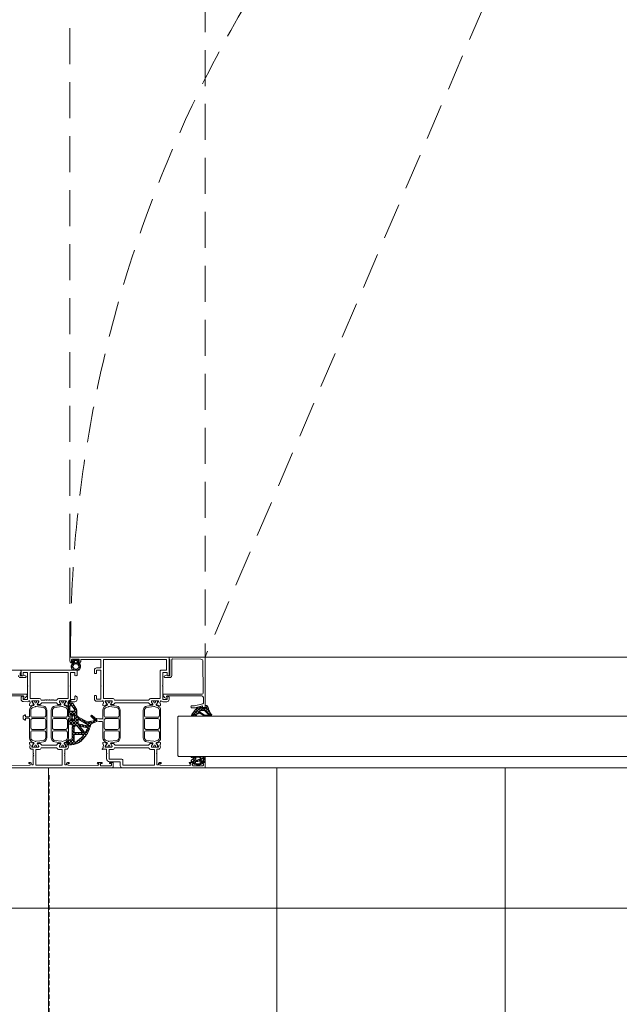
# Model space of a CAD drawing. Header units: millimetres. Extents: x 3652085 to 3778338, y -303702 to -273644.
# Tile 209 of 256: x 3692549 to 3692966, y -285058 to -284374. Entities that reach past the tile are written whole.
import ezdxf

# ---------------------------------------------------------------- set-up
doc = ezdxf.new("R2010")
doc.units = ezdxf.units.MM
doc.header["$PDMODE"] = 34
doc.linetypes.add('DASHED', pattern=[0.75, 0.5, -0.25])
doc.linetypes.add('HIDDEN2', pattern=[4.7625, 3.175, -1.5875])
doc.layers.add('!!!! BALCONY', color=7, linetype='Continuous')
doc.layers.add('DIM-03    (HAUSART)', color=111, linetype='Continuous', lineweight=5)
doc.styles.add('1-20 Eng HA', font='arial.ttf', dxfattribs={"height": 40})
doc.dimstyles.new('1-20 Eng HA', dxfattribs={"dimtxt": 40, "dimasz": 16, "dimexe": 16, "dimexo": 5, "dimgap": 5, "dimtad": 1, "dimdec": 0, "dimlfac": -1, "dimzin": 0, "dimdsep": 46, "dimtxsty": '1-20 Eng HA', "dimblk": 'OBLIQUE', "dimcen": 0.09, "dimdle": 16, "dimclrd": 256, "dimclre": 256, "dimclrt": 256, "dimadec": 0, "dimazin": 0, "dimtfac": 1, "dimtdec": 0, "dimtofl": 0, "dimtmove": 0, "dimatfit": 3, "dimldrblk": 'OBLIQUE', "dimfxl": 1, "dimtolj": 1, "dimtzin": 0, "dimlwe": 0, "dimarcsym": 0})

# ---------------------------------------------------------------- blocks, each defined once
blk = doc.blocks.new('F_042')
at = {"color": 252, "lineweight": 0}
for p, q in [((107.99, -5.37), (791.49, -5.37)), ((878.16, -11.2), (880.49, -8.87)), ((879.44, -12.43), (878.17, -11.16)), ((878.44, -13.04), (879.3, -12.18)), ((879.82, -10.69), (878.84, -9.71)), ((879.02, -8.22), (880.17, -7.07)), ((879.52, -8.27), (879.1, -7.85)), ((879.23, -14.37), (880.03, -13.57)), ((881.42, -10.17), (879.74, -8.49)), ((880.03, -13.57), (880.08, -13.52)), ((881.19, -7.82), (880.44, -7.07)), ((881.31, -10.17), (882.18, -9.3)), ((881.54, -7.82), (882.29, -7.07)), ((882.22, -9.26), (883.04, -8.44)), ((883.21, -9.84), (882.29, -8.92)), ((883.73, -8.24), (882.56, -7.07)), ((883.49, -14.37), (882.67, -13.54)), ((882.94, -10.66), (883.56, -10.04)), ((883.21, -8.27), (883.65, -7.83)), ((884.57, -11.2), (883.21, -9.84)), ((883.39, -12.33), (884.56, -11.16)), ((884.3, -13.06), (883.46, -12.21)), ((883.56, -10.04), (883.9, -9.7)), ((879.25, -14.37), (879.14, -14.26)), ((881.37, -14.37), (880.85, -13.85)), ((881.35, -14.37), (881.87, -13.85)), ((883.47, -14.37), (883.83, -14.01)), ((788.68, -42.98), (791.49, -40.17)), ((790.98, -42.7), (789.23, -40.95)), ((789.34, -40.35), (790.76, -38.92)), ((792.76, -42.51), (789.67, -39.42)), ((790.92, -42.7), (793.26, -40.37)), ((791.49, -39.27), (791.08, -38.86)), ((794.73, -42.51), (792.59, -40.37)), ((793.09, -42.51), (795.55, -40.04)), ((800.49, -46.3), (794.37, -40.18)), ((794.99, -42.57), (796.96, -40.61)), ((798.4, -42.24), (796.64, -40.48)), ((820.96, -36.37), (820.97, -36.37)), ((809.99, -46.37), (89.99, -46.37)), ((809.99, -46.37), (776.49, -46.37)), ((788.04, -45.67), (787.31, -44.94)), ((787.33, -46.3), (790.92, -42.7)), ((789.36, -45.02), (788.13, -43.79)), ((788.74, -46.37), (788.14, -45.77)), ((788.44, -43.22), (788.68, -42.98)), ((789.22, -42.91), (788.78, -42.47)), ((790.38, -44.07), (789.22, -42.91)), ((789.23, -46.37), (789.83, -45.77)), ((790.71, -46.37), (790.11, -45.77)), ((791.4, -43.12), (790.98, -42.7)), ((791.2, -46.37), (792.09, -45.48)), ((792.36, -46.05), (791.91, -45.6)), ((793.61, -45.33), (793.09, -44.81)), ((794.86, -44.61), (794.27, -44.02)), ((795.03, -44.51), (795.17, -44.37)), ((797.16, -44.94), (795.22, -43)), ((795.24, -44.29), (797.92, -41.62)), ((796.74, -44.77), (798.78, -42.73)), ((797.43, -46.04), (797.88, -45.6)), ((798.59, -46.37), (797.82, -45.6)), ((798.18, -45.3), (799.65, -43.83)), ((799.08, -46.37), (800.52, -44.93)), ((809.99, -46.37), (810.49, -46.87)), ((810.49, -46.87), (810.49, -73.87)), ((809.99, -74.37), (89.99, -74.37)), ((809.99, -74.37), (776.49, -74.37)), ((792.71, -75.26), (791.49, -76.49)), ((793.07, -75.52), (791.92, -74.37)), ((793.61, -74.37), (792.71, -75.26)), ((795.73, -74.37), (793.95, -76.14)), ((794.99, -75.32), (794.04, -74.37)), ((796.19, -74.4), (796.17, -74.37)), ((796.73, -74.93), (796.19, -74.4)), ((797.42, -74.8), (797.32, -74.9)), ((797.85, -74.37), (797.42, -74.8)), ((798.74, -74.82), (798.29, -74.37)), ((799.21, -75.29), (798.86, -74.94)), ((799.48, -74.87), (798.91, -75.43)), ((799.97, -74.37), (799.56, -74.78)), ((801.07, -75.03), (800.41, -74.37)), ((810.49, -73.87), (809.99, -74.37)), ((793.8, -78.37), (791.49, -76.05)), ((791.64, -78.33), (791.53, -78.21)), ((792.8, -77.3), (791.74, -78.36)), ((793.78, -76.22), (793.07, -75.52)), ((793.95, -76.14), (793.83, -76.26)), ((794.11, -78.11), (793.85, -78.37)), ((795.68, -80.25), (793.99, -78.55)), ((795.2, -77.02), (794.11, -78.11)), ((795.25, -77.7), (794.34, -76.79)), ((795.05, -79.29), (794.42, -79.92)), ((795.05, -79.29), (795.05, -79.29)), ((795.75, -76.47), (795.2, -77.02)), ((796.92, -79.54), (796.17, -80.29)), ((797.61, -77.93), (796.37, -76.69)), ((797.25, -77.09), (796.49, -77.85)), ((797.71, -80.16), (797.08, -79.53)), ((798.87, -75.47), (798.19, -76.15)), ((799.4, -79.73), (798.19, -78.52)), ((800.13, -76.33), (798.22, -78.25)), ((800.17, -78.37), (798.57, -76.78)), ((799.42, -79.17), (798.62, -79.96)), ((801.1, -77.48), (800.22, -78.37)), ((801.1, -77.18), (800.44, -76.52)), ((107.99, -82.37), (791.99, -82.37))]:
    blk.add_line(p, q, dxfattribs=at)
at = {"lineweight": 0}
for p, q in [((880.64, -42.62), (886.64, -36.62)), ((882.99, -40.95), (881.99, -39.96)), ((883.83, -39.67), (882.83, -38.67)), ((886.81, -40.53), (883.76, -37.48)), ((885.07, -36.07), (885.7, -35.43)), ((885.54, -39.84), (886.81, -38.57)), ((885.54, -41.96), (886.81, -40.69)), ((886.81, -38.41), (885.8, -37.4)), ((868.07, -48.83), (870.85, -46.04)), ((869.11, -48.28), (868.29, -47.46)), ((870.23, -47.28), (869.43, -46.49)), ((877.98, -49.52), (884.54, -42.96)), ((883.94, -52.5), (878.87, -47.44)), ((879.7, -49.93), (882.3, -47.33)), ((885.55, -51.99), (880.16, -46.6)), ((880.64, -44.74), (882.56, -42.82)), ((882.35, -44.55), (880.64, -42.85)), ((881.23, -45.55), (880.64, -44.97)), ((882.29, -42.37), (881.16, -41.24)), ((882.3, -46.62), (881.23, -45.55)), ((883.17, -45.37), (882.35, -44.55)), ((883.46, -43.55), (882.87, -42.95)), ((885.56, -45.64), (883.46, -43.55)), ((884.12, -45.5), (886.81, -42.81)), ((886.81, -44.77), (885, -42.96)), ((886.81, -42.65), (885.54, -41.38)), ((886.41, -45.33), (886.81, -44.93)), ((866.83, -50.06), (867.95, -48.95)), ((867.97, -49.26), (867.15, -48.44)), ((870.48, -51.77), (868.04, -49.33)), ((868.26, -50.76), (869.24, -49.78)), ((869.71, -51.42), (871.08, -50.05)), ((873.22, -52.39), (870.84, -50.02)), ((870.99, -52.27), (872.93, -50.33)), ((873.26, -54.56), (870.99, -52.29)), ((871.47, -53.91), (876.95, -48.43)), ((872.03, -55.47), (874.64, -52.86)), ((874.54, -51.59), (873.28, -50.33)), ((874.95, -54.13), (873.85, -53.03)), ((875.86, -50.8), (874.68, -49.61)), ((876.7, -53.76), (875.61, -52.66)), ((875.64, -53.98), (877.32, -52.3)), ((877.19, -50), (876.08, -48.89)), ((878.5, -53.44), (877.36, -52.29)), ((878.51, -49.2), (877.47, -48.16)), ((877.67, -54.73), (877.64, -54.7)), ((878.57, -55.62), (877.67, -54.73)), ((878.31, -53.44), (878.93, -52.81)), ((879.53, -54.46), (878.5, -53.44)), ((878.61, -55.25), (880.14, -53.72)), ((878.93, -52.81), (882.69, -49.06)), ((879.37, -52.18), (879.11, -51.92)), ((880.49, -53.3), (879.37, -52.18)), ((883.87, -54.56), (879.7, -50.39)), ((880.81, -53.06), (885.14, -48.73)), ((882.32, -53.67), (886.69, -49.29)), ((882.57, -55.54), (883.87, -54.24)), ((886.81, -51.14), (884.24, -48.56)), ((886.34, -51.77), (886.81, -51.3)), ((875.96, -59.38), (872.01, -55.43)), ((872.66, -56.96), (873.76, -55.86)), ((873.38, -58.36), (874.5, -57.24)), ((874.22, -59.64), (876.43, -57.44)), ((875.56, -61.09), (874.52, -60.06)), ((875.13, -60.86), (875.76, -60.22)), ((879.18, -64.72), (875.56, -61.09)), ((876.37, -57.67), (875.72, -57.02)), ((875.76, -60.22), (876.25, -59.73)), ((876.24, -59.66), (875.96, -59.38)), ((876.1, -62.01), (877.17, -60.94)), ((877.81, -59.11), (876.37, -57.67)), ((876.43, -57.44), (878.61, -55.25)), ((876.78, -55.95), (876.68, -55.86)), ((877.61, -56.78), (876.78, -55.95)), ((876.88, -59.11), (878.18, -57.81)), ((879.93, -59.11), (878.63, -57.81)), ((879, -59.11), (880.3, -57.81)), ((882.06, -59.11), (880.76, -57.81)), ((881.12, -59.11), (883.87, -56.36)), ((883.87, -58.8), (882.54, -57.48)), ((883.87, -56.68), (882.57, -55.38)), ((882.57, -59.78), (883.87, -58.48)), ((883.87, -60.92), (882.57, -59.62)), ((882.57, -61.9), (883.87, -60.6)), ((877.12, -63.1), (878.22, -62)), ((878.23, -64.12), (879.07, -63.28)), ((879.07, -63.28), (879.39, -62.96)), ((879.55, -64.92), (879.6, -64.88)), ((879.6, -64.88), (880.68, -63.79)), ((882.59, -66.01), (879.88, -63.3)), ((881.01, -65.59), (882.15, -64.44)), ((887.12, -66.29), (882.57, -61.75)), ((882.57, -64.03), (884.41, -62.18)), ((885.02, -66.31), (882.57, -63.87)), ((882.69, -66.03), (885.84, -62.87)), ((884.56, -66.28), (887.27, -63.56)), ((887.76, -64.81), (885.79, -62.85)), ((886.64, -66.32), (887.7, -65.26))]:
    blk.add_line(p, q, dxfattribs=at)
at = {"color": 252, "lineweight": 0}
for points in [[(792.83, -30.16), (792.97, -8.32, -0.410062), (794.45, -6.83), (814.18, -6.68, -0.416523), (814.68, -7.18), (814.69, -18.27, 0.414161), (815.99, -19.57), (819.49, -19.57, 0.414214), (819.99, -19.07), (819.99, -18.67), (818.69, -17.92), (817.69, -18.28), (817.69, -18.37), (815.99, -18.37), (815.99, -7.58, -0.19885), (816.13, -7.22), (816.34, -7.02, 0.19885), (816.49, -6.66), (816.49, -5.87, 0.414227), (815.99, -5.37), (791.99, -5.37, 0.4142), (791.49, -5.87), (791.49, -40.07, 0.414214), (791.99, -40.57), (793.39, -40.57), (793.39, -39.17), (798.61, -40.57), (800.88, -40.57, 0.999985), (800.88, -39.37), (798.77, -39.37), (793.05, -37.84, -0.339968), (792.68, -37.35), (792.69, -33.37, -0.4137), (793.69, -32.37), (817.99, -32.37, -0.739503), (818.2, -33, 0.242223), (817.99, -33.41), (817.99, -34.15, 0.326592), (820.64, -31.8, 0.49432), (820.14, -31.17), (793.83, -31.17, -0.416011), (792.83, -30.16)], [(816.99, -5.37), (884.99, -5.37, -0.414214), (885.49, -5.87), (885.49, -8.17, -0.414214), (884.29, -9.37), (883.69, -9.37, -0.414214), (883.39, -9.07), (883.39, -8.87, -0.414214), (883.69, -8.57), (884.29, -8.57), (884.29, -7.27, 0.414214), (883.79, -6.77), (878.99, -6.77), (878.99, -8.57), (879.59, -8.57, -0.414214), (879.89, -8.87), (879.89, -9.07, -0.414214), (879.59, -9.37), (878.99, -9.37, -0.414214), (877.99, -8.37), (877.99, -6.97), (863.99, -7.17), (863.99, -12.87), (866.99, -12.87, -0.414214), (868.49, -14.37), (868.49, -16.37, -0.414214), (867.99, -16.87), (867.49, -16.87, -0.414214), (866.99, -16.37), (866.99, -14.37), (863.99, -14.37), (863.99, -25.07), (863.69, -25.37), (863.99, -25.67), (863.99, -34.57), (866.99, -34.57), (866.99, -32.57, -0.414214), (867.49, -32.07), (867.99, -32.07, -0.414214), (868.49, -32.57), (868.49, -34.57, -0.414214), (866.99, -36.07), (863.2, -36.07, -0.299438), (863.01, -35.95, 0.8147), (862.44, -36.07), (862.08, -37.28, 0.248868), (862.11, -37.47), (862.47, -37.91, -0.171386), (862.51, -38.03), (862.51, -38.86, -0.479656), (862.27, -39.06), (859.6, -38.47, -1.18732), (859.73, -38.09), (860.99, -36.34, 0.522696), (860.84, -35.87), (856.32, -35.87, 0.414214), (856.12, -36.07), (856.12, -36.41, 0.131688), (856.15, -36.51), (856.99, -37.97, -1), (856.99, -38.37), (855.49, -38.37, -0.17265), (855.17, -38.26), (854.08, -37.17), (830.89, -37.17), (829.8, -38.26, -0.17265), (829.49, -38.37), (827.99, -38.37, -1), (827.99, -37.97), (828.83, -36.51, 0.131688), (828.85, -36.41), (828.85, -36.07, 0.414214), (828.65, -35.87), (824.14, -35.87, 0.522696), (823.99, -36.34), (825.25, -38.09, -1.18732), (825.37, -38.47), (822.71, -39.06, -0.479656), (822.46, -38.86), (822.46, -38.03, -0.171386), (822.51, -37.91), (822.86, -37.47, 0.248868), (822.9, -37.28), (822.54, -36.07, 0.879905), (821.95, -35.99, -0.186234), (821.86, -36.11, -0.146116), (820.99, -36.37), (818.09, -36.37, -0.414214), (816.49, -34.77), (816.49, -33.38, -0.267946), (816.74, -32.94), (817.69, -32.4, -0.57735), (817.99, -32.57), (817.99, -34.77), (820.99, -34.77), (820.99, -25.67), (821.29, -25.37), (820.99, -25.07), (820.99, -16.17), (817.99, -16.17), (817.99, -18.17), (817.32, -18.35, -0.198991), (817.17, -18.33), (816.74, -18.08, -0.267858), (816.49, -17.65), (816.49, -5.87, -0.414214), (816.99, -5.37)], [(840.24, -7.17), (818.29, -7.17), (818.29, -14.37), (821.79, -14.37, -0.414214), (822.79, -15.37), (822.79, -34.07), (828.85, -34.07, -0.333976), (830.58, -35.37), (854.39, -35.37, -0.333976), (856.12, -34.07), (862.19, -34.07), (862.19, -7.17), (840.24, -7.17)], [(878.05, -11.57, 0.069459), (878.44, -13.05, 0.069459), (879.23, -14.37, -0.000593), (883.6, -14.37, 0.122996), (884.68, -11.58, 0.041051), (884.27, -10.43, 0.041051), (883.69, -9.37), (883.04, -9.37), (883.04, -8.27), (883.62, -8.27, 0.680876), (883.76, -7.92), (882.74, -7.07), (880.04, -7.07), (879.02, -7.92, 0.680876), (879.15, -8.27), (879.74, -8.27), (879.74, -9.37), (879.06, -9.37, 0.083739), (878.05, -11.57)], [(881.03, -13.85, -0.327724), (879.73, -13, 0.018786), (879.17, -11.95), (878.66, -11.57), (879.21, -11.27, -0.004698), (879.71, -11.01, -0.188328), (880.07, -10.38, -0.16928), (880.7, -10.17), (882.08, -10.17, -0.162938), (882.69, -10.37, -0.194317), (883.07, -11.01, -0.010338), (883.11, -11.27), (884.1, -11.57), (883.59, -11.95, -0.002095), (883.05, -12.95, -0.349495), (881.74, -13.85), (881.03, -13.85)], [(882.29, -9.07, -0.414224), (881.99, -9.37), (880.79, -9.37, -0.414214), (880.49, -9.07), (880.49, -8.12, -0.414214), (880.79, -7.82), (881.99, -7.82, -0.414224), (882.29, -8.12), (882.29, -9.07)], [(789.33, -40.41, -0.073105), (788.55, -42.99, -0.073105), (787.05, -45.24, 0.611617), (787.67, -46.37), (791.21, -46.37, 0.135371), (792.12, -46.18), (795.12, -44.46, -0.600795), (795.87, -44.4, 0.039523), (799.09, -45.57), (797.8, -45.6, 0.98584), (797.82, -46.37), (800.15, -46.37, 0.588526), (800.79, -45.28), (797.42, -40.99, 0.170077), (796.95, -40.6), (794.8, -39.74, 0.46953), (794.53, -39.84), (794.32, -40.29, -0.327485), (794.18, -40.37), (791.69, -40.37, -0.417705), (791.49, -40.2), (791.49, -39, 0.496087), (791.24, -38.83), (790.31, -39.02, 0.281435), (789.56, -39.63), (789.35, -40.33), (789.33, -40.41)], [(822.47, -61.73), (822.47, -42.01, -0.315172), (824.44, -39.19), (825.15, -38.93, 0.466299), (825.41, -38.21), (824.51, -36.65, -0.131644), (824.49, -36.55), (824.49, -36.17, -0.414214), (824.79, -35.87), (825.65, -35.87), (825.92, -35.92, -0.363799), (826.09, -36.11), (826.09, -36.33, 1.696128), (827.14, -36.33), (827.14, -36.11, -0.363979), (827.3, -35.92), (827.57, -35.87), (828.44, -35.87, -0.414214), (828.74, -36.17), (828.74, -36.55, -0.131641), (828.71, -36.65), (827.83, -38.17, 0.127337), (827.81, -38.27), (827.81, -38.31, 0.363431), (828.14, -38.71), (832, -39.4, -0.363431), (834.47, -42.35), (834.47, -61.39, -0.363431), (832, -64.34), (828.14, -65.03, 0.363431), (827.81, -65.42), (827.81, -65.47, 0.127337), (827.83, -65.56), (828.71, -67.08, -0.131641), (828.74, -67.18), (828.74, -67.57, -0.414214), (828.44, -67.87), (827.57, -67.87), (827.3, -67.82, -0.363979), (827.14, -67.62), (827.14, -67.41, 1.696128), (826.09, -67.41), (826.09, -67.62, -0.363799), (825.92, -67.82), (825.65, -67.87), (824.79, -67.87, -0.414214), (824.49, -67.57), (824.49, -67.18, -0.131644), (824.51, -67.08), (825.41, -65.53, 0.466299), (825.15, -64.81), (824.44, -64.55, -0.315172), (822.47, -61.73)], [(833.67, -44.29), (833.67, -42.46, 0.375764), (831.94, -40.47), (827.04, -39.82, 0.107262), (826.2, -39.89), (824.74, -40.33, 0.338057), (823.27, -42.26), (823.27, -46.12, 0.414362), (824.27, -47.12), (832.67, -47.12, 0.414082), (833.67, -46.12), (833.67, -44.29)], [(850.5, -61.39), (850.5, -42.35, -0.363431), (852.98, -39.4), (856.84, -38.71, 0.363431), (857.17, -38.31), (857.17, -38.27, 0.127337), (857.14, -38.17), (856.26, -36.65, -0.131641), (856.24, -36.55), (856.24, -36.17, -0.414214), (856.54, -35.87), (857.4, -35.87), (857.67, -35.92, -0.363979), (857.84, -36.11), (857.84, -36.33, 1.696128), (858.89, -36.33), (858.89, -36.11, -0.363799), (859.05, -35.92), (859.32, -35.87), (860.19, -35.87, -0.414214), (860.49, -36.17), (860.49, -36.55, -0.131644), (860.46, -36.65), (859.56, -38.21, 0.466299), (859.82, -38.93), (860.53, -39.19, -0.153856), (861.96, -40.29, -0.153856), (862.51, -42.01), (862.52, -47.86, 0.413718), (863.02, -48.36), (865.38, -48.36), (867.95, -47.9, -0.464204), (868.53, -48.39), (868.53, -49.32), (865.38, -50.16), (863.01, -50.16, 0.414112), (862.51, -50.66), (862.51, -61.73, -0.315172), (860.53, -64.55), (859.82, -64.81, 0.466299), (859.56, -65.53), (860.46, -67.08, -0.131644), (860.49, -67.18), (860.49, -67.57, -0.414214), (860.19, -67.87), (859.32, -67.87), (859.05, -67.82, -0.363799), (858.89, -67.62), (858.89, -67.41, 1.696128), (857.84, -67.41), (857.84, -67.62, -0.363979), (857.67, -67.82), (857.4, -67.87), (856.54, -67.87, -0.414214), (856.24, -67.57), (856.24, -67.18, -0.131641), (856.26, -67.08), (857.14, -65.56, 0.127337), (857.17, -65.47), (857.17, -65.42, 0.363431), (856.84, -65.03), (852.98, -64.34, -0.363431), (850.5, -61.39)], [(851.31, -46.12, 0.303255), (851.92, -47.04, 0.098463), (852.31, -47.12), (860.71, -47.12, 0.414362), (861.71, -46.12), (861.71, -42.26, 0.338057), (860.23, -40.33), (858.78, -39.89, 0.107262), (857.93, -39.82), (853.04, -40.47, 0.375764), (851.31, -42.46), (851.31, -46.12)], [(791.72, -42.83, -0.353239), (792.21, -42.51), (794.74, -42.51, -0.527417), (795.2, -43.11), (795.01, -43.47, -0.120402), (794.86, -43.63), (792.06, -45.5, -0.199747), (791.21, -45.77), (787.98, -45.77), (787.97, -45.68), (788.32, -45.62, 0.133794), (789.19, -45.17), (791.72, -42.83)], [(823.26, -51.87), (823.27, -54.62, 0.414065), (824.27, -55.61), (832.67, -55.61, 0.414345), (833.67, -54.61), (833.66, -49.11, 0.414082), (832.66, -48.11), (824.26, -48.11, 0.41423), (823.26, -49.12), (823.26, -51.87)], [(852.31, -48.11, 0.414082), (851.31, -49.11), (851.31, -54.61, 0.414345), (852.31, -55.61), (860.71, -55.61, 0.414065), (861.71, -54.62), (861.71, -49.12, 0.41423), (860.71, -48.11), (852.31, -48.11)], [(823.27, -59.55), (823.27, -61.48, 0.338057), (824.74, -63.41), (826.2, -63.85, 0.107262), (827.04, -63.92), (831.94, -63.26, 0.375764), (833.67, -61.28), (833.67, -57.61, 0.414082), (832.67, -56.61), (824.27, -56.61, 0.414362), (823.27, -57.62), (823.27, -59.55)], [(861.71, -59.55), (861.71, -57.62, 0.414362), (860.71, -56.61), (852.31, -56.61, 0.414082), (851.31, -57.61), (851.31, -61.28, 0.375764), (853.04, -63.26), (857.93, -63.92, 0.107262), (858.78, -63.85), (860.23, -63.41, 0.338057), (861.71, -61.48), (861.71, -59.55)], [(848.99, -82.37), (791.99, -82.37, -0.414214), (791.49, -81.87), (791.49, -79.07, -0.414214), (791.99, -78.57), (793.59, -78.57, -1), (793.59, -79.37), (792.69, -79.37), (792.69, -80.47, 0.414214), (793.19, -80.97), (799.79, -80.97, 0.414214), (800.29, -80.47), (800.29, -79.37), (799.39, -79.37, -1), (799.39, -78.57), (802.09, -78.57, -1), (802.09, -79.37), (801.49, -79.37), (801.49, -80.07, 0.414214), (801.99, -80.57), (802.49, -80.57), (802.49, -80.72), (822.69, -80.57, 0.412055), (822.89, -80.37), (822.89, -79.37), (822.29, -79.37, -1.00125), (822.29, -78.57), (822.69, -78.57, -0.414214), (823.89, -79.77), (823.89, -79.87, 0.414214), (824.39, -80.37), (824.49, -80.37, 0.414214), (824.99, -79.87), (824.99, -72.67), (825.29, -72.37), (824.99, -72.07), (824.99, -69.47), (824.14, -69.47, -0.414214), (822.54, -67.87), (822.9, -66.45, 0.248868), (822.86, -66.27), (822.51, -65.83, -0.171386), (822.46, -65.7), (822.46, -64.87, -0.479656), (822.71, -64.68), (825.37, -65.27, -1.18732), (825.25, -65.64), (823.99, -67.4, 0.522696), (824.14, -67.87), (828.65, -67.87, 0.414214), (828.85, -67.67), (828.85, -67.32, 0.131688), (828.83, -67.22), (827.99, -65.77, -1), (827.99, -65.37), (829.49, -65.37, -0.17265), (829.8, -65.48), (830.89, -66.57), (854.08, -66.57), (855.17, -65.48, -0.17265), (855.49, -65.37), (856.99, -65.37, -1), (856.99, -65.77), (856.15, -67.22, 0.131688), (856.12, -67.32), (856.12, -67.67, 0.414214), (856.32, -67.87), (860.84, -67.87, 0.522696), (860.99, -67.4), (859.73, -65.64, -1.18732), (859.6, -65.27), (862.27, -64.68, -0.479656), (862.51, -64.87), (862.51, -65.7, -0.171386), (862.47, -65.83), (862.11, -66.27, 0.248868), (862.08, -66.45), (862.44, -67.87), (862.44, -68.32, 0.131627), (862.46, -68.42), (863.01, -69.37, -0.66317), (862.79, -69.66), (862.05, -69.47, 0.062522), (862, -69.47), (859.99, -69.47), (859.99, -72.07), (859.69, -72.37), (859.99, -72.67), (859.99, -76.07, -0.41421), (857.99, -78.07), (850.99, -78.07, 0.414214), (850.49, -78.57), (850.49, -80.87, -0.414214), (848.99, -82.37)], [(837.74, -80.57), (848.69, -80.57), (848.69, -77.27, -0.414214), (849.69, -76.27), (858.19, -76.27), (858.19, -69.67), (856.12, -69.67, -0.333976), (854.39, -68.37), (830.58, -68.37, -0.333976), (828.85, -69.67), (826.79, -69.67), (826.79, -80.57), (837.74, -80.57)], [(800.43, -74.37), (791.79, -74.37, 0.198913), (791.58, -74.46, 0.198913), (791.49, -74.67), (791.49, -78.07, 0.414214), (791.79, -78.37), (793.89, -78.37, -0.414214), (793.99, -78.47), (793.99, -78.87, -0.414214), (793.69, -79.17), (793.47, -79.17, 0.665155), (793.32, -79.51), (795.2, -80.21), (796.26, -80.3, 0.037416), (797.24, -80.21), (798.09, -80.12), (799.7, -79.64, 0.217158), (799.82, -79.53), (799.86, -79.45, 0.544925), (799.68, -79.17), (799.29, -79.17, -0.414214), (798.99, -78.87), (798.99, -78.47, -0.414214), (799.09, -78.37), (800.8, -78.37, 0.414214), (801.1, -78.07), (801.1, -77.09, 0.264132), (800.95, -76.83), (798.91, -75.61, -0.587695), (798.91, -75.43), (799.13, -75.32, -0.120185), (799.27, -75.29), (800.35, -75.29, 0.056618), (800.42, -75.28), (800.88, -75.17, 0.685292), (800.96, -74.62), (800.58, -74.41), (800.43, -74.37)], [(797.65, -74.88), (799.8, -74.77), (799.82, -74.82), (798.33, -75.01, 0.095683), (798.22, -75.04), (798, -75.16, 0.273211), (797.84, -75.43), (797.84, -75.75, 0.243176), (797.97, -76), (798.4, -76.31, -0.195639), (798.53, -76.5), (798.57, -76.74, -0.468397), (798.27, -77.1), (797.3, -77.1, -0.118373), (797.03, -77.03), (796.06, -76.54, 0.118373), (795.79, -76.47), (795.23, -76.47, -0.414214), (794.93, -76.17), (794.93, -75.59, -0.399031), (795.5, -74.99), (797.65, -74.88)], [(793.58, -77.42), (793.15, -77.42, -0.414214), (792.55, -76.82), (792.55, -76.25, -0.141814), (792.59, -76.15), (792.6, -76.12, -0.209904), (792.87, -75.94), (793.11, -75.89, -0.204901), (793.42, -75.96), (794.17, -76.51, -0.153119), (794.31, -76.7), (794.38, -76.89, -0.515891), (794, -77.42), (793.58, -77.42)], [(796.12, -77.68), (796.58, -77.88, 0.103917), (796.82, -77.93), (797.92, -77.93, -0.439256), (798.22, -78.26), (798.15, -79.04, -0.321894), (797.92, -79.31), (797.28, -79.52), (796.41, -79.57), (795.24, -79.46, -0.142395), (795.07, -79.32, -0.142395), (795, -79.11), (794.94, -78.79, -0.11993), (794.95, -78.65), (795.26, -77.67, -0.446268), (795.67, -77.48), (796.12, -77.68)]]:
    blk.add_lwpolyline(points, format="xyb", close=True, dxfattribs=at)
at = {"lineweight": 0}
for points in [[(918.99, -14.37), (880.99, -14.37, 0.198913), (880.63, -14.51, 0.198913), (880.49, -14.87), (880.49, -17.65, 0.267858), (880.74, -18.08), (881.16, -18.33, 0.198991), (881.32, -18.35), (881.99, -18.17), (881.99, -16.17), (884.99, -16.17), (884.99, -25.07), (885.29, -25.37), (884.99, -25.67), (884.99, -34.77), (881.99, -34.77), (881.99, -32.57, 0.57735), (881.69, -32.4), (880.74, -32.94, 0.267946), (880.49, -33.38), (880.49, -34.77, 0.414214), (882.09, -36.37), (884.98, -36.37, 0.146116), (885.86, -36.11, 0.186234), (885.95, -35.99, -0.879905), (886.54, -36.07), (886.9, -37.28, -0.248868), (886.86, -37.47), (886.51, -37.91, 0.171386), (886.46, -38.03), (886.46, -38.86, 0.479656), (886.7, -39.06), (889.37, -38.47, 1.18732), (889.25, -38.09), (888, -36.35, -0.541749), (888.14, -35.87), (892.65, -35.87, -0.414214), (892.85, -36.07), (892.85, -36.41, -0.131688), (892.83, -36.51), (891.99, -37.97, 1), (891.99, -38.37), (893.49, -38.37, 0.198986), (893.84, -38.22), (894.89, -37.17), (905.08, -37.17), (906.17, -38.26, 0.17265), (906.49, -38.37), (907.99, -38.37, 1), (907.99, -37.97), (907.15, -36.51, -0.131688), (907.12, -36.41), (907.12, -36.07, -0.414214), (907.32, -35.87), (911.84, -35.87, -0.522696), (911.99, -36.34), (910.73, -38.09, 1.18732), (910.6, -38.47), (913.27, -39.06, 0.479656), (913.51, -38.86), (913.51, -38.03, 0.171386), (913.47, -37.91), (913.11, -37.47, -0.248868), (913.08, -37.28), (913.44, -36.07, -0.879905), (914.03, -35.99, 0.186234), (914.11, -36.11, 0.146116), (914.99, -36.37), (917.88, -36.36, 0.413824), (919.48, -34.76), (919.48, -33.38, 0.267946), (919.23, -32.94), (918.28, -32.4, 0.57735), (917.98, -32.57), (917.98, -34.77), (914.99, -34.77), (914.99, -25.67), (914.69, -25.37), (914.99, -25.07), (914.99, -16.17), (917.99, -16.17), (917.99, -18.17), (918.66, -18.35, 0.198991), (918.81, -18.33), (919.24, -18.08, 0.267858), (919.49, -17.65), (919.49, -14.87, 0.414214), (918.99, -14.37)], [(899.99, -16.17), (913.19, -16.17), (913.19, -34.07), (907.12, -34.07, 0.332386), (905.39, -35.37), (903.29, -35.37), (902.99, -35.07), (902.69, -35.37), (902.39, -35.07), (902.09, -35.37), (901.79, -35.07), (901.49, -35.37), (901.19, -35.07), (900.89, -35.37), (900.59, -35.07), (900.29, -35.37), (899.99, -35.07), (899.69, -35.37), (899.39, -35.07), (899.09, -35.37), (898.79, -35.07), (898.49, -35.37), (898.19, -35.07), (897.89, -35.37), (897.59, -35.07), (897.29, -35.37), (896.99, -35.07), (896.69, -35.37), (894.58, -35.37, 0.332383), (892.85, -34.07), (886.79, -34.07), (886.79, -16.17), (899.99, -16.17)], [(881.37, -65.72, -0.037771), (879.62, -64.96, -0.037771), (878.01, -63.95, -0.034603), (875.5, -61.32, -0.034603), (873.38, -58.37, -0.03401), (872.41, -56.39, -0.042848), (870.91, -51.97), (866.93, -50.15, -0.293706), (866.81, -49.97), (866.81, -48.82, -0.219109), (866.88, -48.67), (870.05, -45.95, -0.98769), (870.78, -46.78), (868.55, -48.79, -0.214808), (868.47, -48.82), (868.25, -48.79, 1.000177), (868.18, -49.39), (868.47, -49.42, -0.203939), (868.64, -49.52, 0.194807), (869.02, -49.75), (873.21, -50.37), (879.56, -47.07, 0.137361), (880.35, -46.34, 0.137361), (880.64, -45.3), (880.64, -42.64, -0.144471), (880.96, -41.55), (883.33, -37.89, -0.267949), (884.24, -37.36), (884.95, -37.36, -0.196262), (885.17, -37.45, 1.358418), (885.53, -36.74, -0.245415), (885.3, -36.56), (884.96, -35.83, -0.889946), (885.67, -35.39), (886.72, -36.72, -0.168878), (886.81, -36.98), (886.81, -45.04, -0.315341), (886.67, -45.23), (884.28, -46.11), (884.08, -45.37), (883.08, -45.37, 0.212432), (882.3, -45.81), (882.3, -48.71, 0.150444), (882.73, -49.07, 0.093981), (883.08, -49.15), (884.08, -49.15), (884.28, -48.42), (886.67, -49.29, -0.315299), (886.81, -49.49), (886.81, -51.47, -0.334813), (886.66, -51.68), (884.32, -52.35, 0.125222), (883.47, -52.84, 0.288651), (883.44, -52.95), (883.87, -54.19), (883.87, -61.92), (887.77, -63.8, -0.326691), (887.88, -64.01), (887.57, -66.1, -0.34898), (887.39, -66.27, -0.088383), (881.37, -65.72)], [(886.47, -61.73, 0.153856), (887.01, -63.45, 0.153856), (888.45, -64.55), (889.15, -64.81, -0.466299), (889.41, -65.53), (888.52, -67.08, 0.131644), (888.49, -67.18), (888.49, -67.57, 0.414214), (888.79, -67.87), (889.65, -67.87), (889.92, -67.82, 0.363799), (890.09, -67.62), (890.09, -67.41, -1.696128), (891.14, -67.41), (891.14, -67.62, 0.363979), (891.3, -67.82), (891.57, -67.87), (892.44, -67.87, 0.414214), (892.74, -67.57), (892.74, -67.18, 0.131641), (892.71, -67.08), (891.84, -65.56, -0.127337), (891.81, -65.47), (891.81, -65.42, -0.363431), (892.14, -65.03), (896, -64.34, 0.363431), (898.47, -61.39), (898.47, -42.35, 0.363431), (896, -39.4), (892.14, -38.71, -0.363431), (891.81, -38.31), (891.81, -38.27, -0.127337), (891.84, -38.17), (892.71, -36.65, 0.131641), (892.74, -36.55), (892.74, -36.17, 0.414214), (892.44, -35.87), (891.57, -35.87), (891.3, -35.92, 0.363979), (891.14, -36.11), (891.14, -36.33, -1.696128), (890.09, -36.33), (890.09, -36.11, 0.363799), (889.92, -35.92), (889.65, -35.87), (888.79, -35.87, 0.414214), (888.49, -36.17), (888.49, -36.55, 0.131644), (888.52, -36.65), (889.41, -38.21, -0.466299), (889.15, -38.93), (888.45, -39.19, 0.315172), (886.47, -42.01), (886.46, -46.36, -0.414345), (885.96, -46.86), (883.57, -46.86), (883.57, -45.71, 0.577331), (883.27, -45.53), (882.17, -46.17, 0.267965), (882.07, -46.34), (882.07, -48.38, 0.267965), (882.17, -48.55), (883.27, -49.19, 0.577331), (883.57, -49.01), (883.57, -47.86), (885.97, -47.86, -0.414117), (886.47, -48.36), (886.47, -61.73)], [(884.11, -42.96), (885.24, -42.96, 0.414242), (885.54, -42.66), (885.54, -39.56, 0.414286), (885.24, -39.26), (884.25, -39.26, 0.254568), (884, -39.4), (882.4, -41.88, 0.594259), (882.98, -42.96), (884.11, -42.96)], [(888.27, -47.12, -0.414362), (887.27, -46.12), (887.27, -42.26, -0.338057), (888.74, -40.33), (890.2, -39.89, -0.107262), (891.04, -39.82), (895.94, -40.47, -0.375764), (897.67, -42.46), (897.67, -46.12, -0.414082), (896.67, -47.12), (888.27, -47.12)], [(903.98, -64.34), (907.84, -65.03, -0.363431), (908.17, -65.42), (908.17, -65.47, -0.127337), (908.14, -65.56), (907.26, -67.08, 0.131641), (907.24, -67.18), (907.24, -67.57, 0.414214), (907.54, -67.87), (908.4, -67.87), (908.67, -67.82, 0.363979), (908.84, -67.62), (908.84, -67.41, -1.696128), (909.89, -67.41), (909.89, -67.62, 0.363799), (910.05, -67.82), (910.32, -67.87), (911.19, -67.87, 0.414214), (911.49, -67.57), (911.49, -67.18, 0.131644), (911.46, -67.08), (910.56, -65.53, -0.466299), (910.82, -64.81), (911.53, -64.55, 0.315172), (913.5, -61.73), (913.51, -48.36, -0.414117), (914.01, -47.86), (916.41, -47.86), (916.41, -49.01, 0.577331), (916.71, -49.19), (917.81, -48.55, 0.267965), (917.91, -48.38), (917.91, -46.34, 0.267965), (917.81, -46.17), (916.71, -45.53, 0.577331), (916.41, -45.71), (916.41, -46.86), (914.01, -46.86, -0.414345), (913.51, -46.36), (913.5, -42.01, 0.315172), (911.53, -39.19), (910.82, -38.93, -0.466299), (910.56, -38.21), (911.46, -36.65, 0.131644), (911.49, -36.55), (911.49, -36.17, 0.414214), (911.19, -35.87), (910.32, -35.87), (910.05, -35.92, 0.363799), (909.89, -36.11), (909.89, -36.33, -1.696128), (908.84, -36.33), (908.84, -36.11, 0.363979), (908.67, -35.92), (908.4, -35.87), (907.54, -35.87, 0.414214), (907.24, -36.17), (907.24, -36.55, 0.131641), (907.26, -36.65), (908.14, -38.17, -0.127337), (908.17, -38.27), (908.17, -38.31, -0.363431), (907.84, -38.71), (903.98, -39.4, 0.363431), (901.5, -42.35), (901.5, -61.39, 0.363431), (903.98, -64.34)], [(902.31, -44.29), (902.3, -42.46, -0.375764), (904.04, -40.47), (908.93, -39.82, -0.107262), (909.78, -39.89), (911.23, -40.33, -0.338057), (912.71, -42.26), (912.71, -46.12, -0.198978), (912.41, -46.83, -0.198978), (911.71, -47.12), (903.31, -47.12, -0.414082), (902.31, -46.12), (902.31, -44.29)], [(879.54, -51.83, 0.354754), (879.7, -51.64), (879.7, -48.84, 0.583728), (879.39, -48.67), (873.16, -52.43, 0.844982), (873.43, -53.12), (879.54, -51.83)], [(876.85, -55.65), (878.42, -53.76, 0.319056), (878.44, -53.53, 0.319056), (878.23, -53.44), (873.4, -54.45, 0.465262), (873.26, -54.72, 0.044321), (874.64, -57.46, 0.519599), (875.29, -57.54), (876.85, -55.65)], [(878.79, -55.35), (877.02, -57.48, 0.635189), (877.18, -57.81), (882.07, -57.81, 0.41422), (882.57, -57.31), (882.57, -54.49), (882.55, -54.33), (882.3, -53.61, 0.251568), (881.95, -53.28), (881.07, -53.06, 0.290915), (880.56, -53.22), (878.79, -55.35)], [(887.27, -51.87), (887.26, -49.12, -0.19892), (887.56, -48.41, -0.19892), (888.26, -48.11), (896.67, -48.11, -0.414082), (897.67, -49.11), (897.67, -54.61, -0.198971), (897.38, -55.32, -0.198971), (896.67, -55.61), (888.27, -55.61, -0.414065), (887.27, -54.62), (887.27, -51.87)], [(911.71, -48.11, -0.41423), (912.71, -49.12), (912.71, -54.62, -0.414065), (911.71, -55.61), (903.31, -55.61, -0.414345), (902.31, -54.61), (902.31, -49.11, -0.414082), (903.31, -48.11), (911.71, -48.11)], [(876.33, -59.9, 0.128799), (881.87, -64.41, 0.539644), (882.57, -63.95), (882.57, -59.61, 0.414225), (882.07, -59.11), (876.74, -59.11, 0.614186), (876.33, -59.9)], [(896.67, -56.61, -0.414082), (897.67, -57.61), (897.67, -61.28, -0.375764), (895.94, -63.26), (891.04, -63.92, -0.107262), (890.2, -63.85), (888.74, -63.41, -0.338057), (887.27, -61.48), (887.27, -57.62, -0.414362), (888.27, -56.61), (896.67, -56.61)], [(906.48, -63.59), (904.04, -63.26, -0.375764), (902.3, -61.28), (902.31, -57.61, -0.414082), (903.31, -56.61), (911.71, -56.61, -0.414362), (912.71, -57.62), (912.71, -61.48, -0.338057), (911.23, -63.41), (909.78, -63.85, -0.107262), (908.93, -63.92), (906.48, -63.59)], [(899.99, -80.57), (890.79, -80.57), (890.79, -69.67), (892.85, -69.67, 0.333976), (894.58, -68.37), (905.39, -68.37, 0.332462), (907.12, -69.67), (909.19, -69.67), (909.19, -80.57), (899.99, -80.57)]]:
    blk.add_lwpolyline(points, format="xyb", close=True, dxfattribs=at)
for points in [[(880.99, -14.37), (1517, -14.37)], [(824.49, -82.37), (1517, -82.37)]]:
    blk.add_lwpolyline(points, dxfattribs=at)
for points in [[(942.14, -31.17), (915.84, -31.17, 0.49432), (915.34, -31.8, 0.326592), (917.99, -34.15), (917.99, -33.41, 0.242223), (917.78, -33, -0.739503), (917.99, -32.37), (942.28, -32.37, -0.4137)], [(943.99, -14.37), (919.99, -14.37, 0.414227), (919.49, -14.87), (919.49, -15.66, 0.19885), (919.63, -16.02), (919.84, -16.22, -0.19885), (919.99, -16.58), (919.99, -18.37), (918.29, -18.37), (918.29, -18.28), (917.29, -17.92), (915.99, -18.67), (915.99, -19.07, 0.414214), (916.49, -19.57), (919.99, -19.57, 0.414161), (921.29, -18.27)], [(933.49, -80.72), (913.09, -80.57), (913.09, -79.37), (913.69, -79.37, 1.00125), (913.69, -78.57), (913.29, -78.57, 0.414214), (912.09, -79.77), (912.09, -79.87, -0.414214), (911.59, -80.37), (911.49, -80.37, -0.414214), (910.99, -79.87), (910.99, -74.17), (910.69, -73.87), (910.99, -73.57), (910.99, -72.67), (910.69, -72.37), (910.99, -72.07), (910.99, -69.47), (911.84, -69.47, 0.414214), (913.44, -67.87), (913.08, -66.45, -0.248868), (913.11, -66.27), (913.47, -65.83, 0.171386), (913.51, -65.7), (913.51, -64.87, 0.479656), (913.27, -64.68), (910.6, -65.27, 1.18732), (910.73, -65.64), (911.99, -67.4, -0.522696), (911.84, -67.87), (907.32, -67.87, -0.414214), (907.12, -67.67), (907.12, -67.32, -0.131589), (907.15, -67.22), (907.99, -65.77, 1), (907.99, -65.37), (906.49, -65.37, 0.198555), (906.14, -65.51), (905.08, -66.57), (894.89, -66.57), (893.84, -65.51, 0.198912), (893.49, -65.37), (891.99, -65.37, 1), (891.99, -65.77), (892.83, -67.22, -0.131589), (892.85, -67.32), (892.85, -67.67, -0.414214), (892.65, -67.87), (888.14, -67.87, -0.522696), (887.99, -67.4), (889.25, -65.64, 1.18732), (889.37, -65.27), (886.71, -64.68, 0.479656), (886.46, -64.87), (886.46, -65.7, 0.171386), (886.51, -65.83), (886.86, -66.27, -0.248868), (886.9, -66.45), (886.54, -67.87, 0.414214), (888.14, -69.47), (888.99, -69.47), (888.99, -72.07), (889.29, -72.37), (888.99, -72.67), (888.99, -73.57), (889.29, -73.87), (888.99, -74.17), (888.99, -79.87, -0.414214), (888.49, -80.37), (888.39, -80.37, -0.414214), (887.89, -79.87), (887.89, -79.77, 0.414214), (886.69, -78.57), (886.29, -78.57, 1.00125), (886.29, -79.37), (886.89, -79.37), (886.89, -80.57), (866.49, -80.72), (866.49, -80.57), (865.99, -80.57, -0.414214), (865.49, -80.07), (865.49, -79.37), (866.09, -79.37, 1.00001), (866.09, -78.57), (863.39, -78.57, 1), (863.39, -79.37), (864.29, -79.37), (864.29, -80.47, -0.414214), (863.79, -80.97), (857.19, -80.97, -0.414214), (856.69, -80.47), (856.69, -79.37), (857.59, -79.37, 1), (857.59, -78.57), (855.99, -78.57, 0.414214), (855.49, -79.07), (855.49, -81.87, 0.414214), (855.99, -82.37), (855.99, -82.37), (943.99, -82.37, 0.414214)]]:
    blk.add_lwpolyline(points, format="xyb", dxfattribs=at)
at = {"linetype": 'DASHED', "lineweight": 5, "ltscale": 50}
blk.add_arc((-0.01, 0), 885.02, 359.65246, 89.40642, dxfattribs=at)
blk = doc.blocks.new('_Oblique')
at = {"color": 0, "linetype": 'ByBlock', "lineweight": -2}
blk.add_line((-0.5, -0.5), (0.5, 0.5), dxfattribs=at)
blk = doc.blocks.new('*D478')
at = {"layer": 'Defpoints', "color": 0, "lineweight": 0, "transparency": 16777216}
for p in [(3691889.91, -284891.91), (3692569.93, -284893.71), (3692569.93, -285093.71)]:
    blk.add_point(p, dxfattribs=at)
at = {"layer": 'DIM-03    (HAUSART)', "linetype": 'HIDDEN2', "lineweight": 0, "transparency": 16777216}
for p, q in [((3691889.91, -284896.91), (3691889.91, -285109.71)), ((3692569.93, -284898.71), (3692569.93, -285109.71))]:
    blk.add_line(p, q, dxfattribs=at)
at = {"layer": 'DIM-03    (HAUSART)', "lineweight": -2, "transparency": 16777216}
blk.add_line((3691873.91, -285093.71), (3692585.93, -285093.71), dxfattribs=at)
at = {"layer": 'DIM-03    (HAUSART)', "lineweight": -2, "transparency": 16777216, "xscale": 16, "yscale": 16, "zscale": 16, "rotation": 180}
blk.add_blockref('_Oblique', (3691889.91, -285093.71), dxfattribs=at)
at = {"layer": 'DIM-03    (HAUSART)', "lineweight": -2, "transparency": 16777216, "xscale": 16, "yscale": 16, "zscale": 16}
blk.add_blockref('_Oblique', (3692569.93, -285093.71), dxfattribs=at)
at = {"layer": 'DIM-03    (HAUSART)', "lineweight": 0, "transparency": 16777216, "insert": (3692229.92, -285068.29), "char_height": 40, "attachment_point": 5, "style": '1-20 Eng HA'}
blk.add_mtext('\\A1;680', dxfattribs=at)
blk = doc.blocks.new('*D479')
at = {"layer": 'Defpoints', "color": 0, "lineweight": 0, "transparency": 16777216}
for p in [(3693469.93, -284886.43), (3692569.93, -284893.71), (3693469.93, -285093.71)]:
    blk.add_point(p, dxfattribs=at)
at = {"layer": 'DIM-03    (HAUSART)', "linetype": 'HIDDEN2', "lineweight": 0, "transparency": 16777216}
for p, q in [((3693469.93, -284891.43), (3693469.93, -285109.71)), ((3692569.93, -284898.71), (3692569.93, -285109.71))]:
    blk.add_line(p, q, dxfattribs=at)
at = {"layer": 'DIM-03    (HAUSART)', "lineweight": -2, "transparency": 16777216}
blk.add_line((3692553.93, -285093.71), (3693485.93, -285093.71), dxfattribs=at)
at = {"layer": 'DIM-03    (HAUSART)', "lineweight": -2, "transparency": 16777216, "xscale": 16, "yscale": 16, "zscale": 16, "rotation": 180}
blk.add_blockref('_Oblique', (3692569.93, -285093.71), dxfattribs=at)
at = {"layer": 'DIM-03    (HAUSART)', "lineweight": -2, "transparency": 16777216, "xscale": 16, "yscale": 16, "zscale": 16}
blk.add_blockref('_Oblique', (3693469.93, -285093.71), dxfattribs=at)
at = {"layer": 'DIM-03    (HAUSART)', "lineweight": 0, "transparency": 16777216, "insert": (3693019.93, -285068.29), "char_height": 40, "attachment_point": 5, "style": '1-20 Eng HA'}
blk.add_mtext('\\A1;900', dxfattribs=at)
blk = doc.blocks.new('*D480')
at = {"layer": 'Defpoints', "color": 0, "lineweight": 0, "transparency": 16777216}
for p in [(3693504.42, -284891.81), (3691874.42, -284893.71), (3693504.42, -285152.93)]:
    blk.add_point(p, dxfattribs=at)
at = {"layer": 'DIM-03    (HAUSART)', "linetype": 'HIDDEN2', "lineweight": 0, "transparency": 16777216}
for p, q in [((3691874.42, -284898.71), (3691874.42, -285168.93)), ((3693504.42, -284896.81), (3693504.42, -285168.93))]:
    blk.add_line(p, q, dxfattribs=at)
at = {"layer": 'DIM-03    (HAUSART)', "lineweight": -2, "transparency": 16777216}
blk.add_line((3691858.42, -285152.93), (3693520.42, -285152.93), dxfattribs=at)
at = {"layer": 'DIM-03    (HAUSART)', "lineweight": -2, "transparency": 16777216, "xscale": 16, "yscale": 16, "zscale": 16, "rotation": 180}
blk.add_blockref('_Oblique', (3691874.42, -285152.93), dxfattribs=at)
at = {"layer": 'DIM-03    (HAUSART)', "lineweight": -2, "transparency": 16777216, "xscale": 16, "yscale": 16, "zscale": 16}
blk.add_blockref('_Oblique', (3693504.42, -285152.93), dxfattribs=at)
at = {"layer": 'DIM-03    (HAUSART)', "lineweight": 0, "transparency": 16777216, "insert": (3692689.42, -285127.49), "char_height": 40, "attachment_point": 5, "style": '1-20 Eng HA'}
blk.add_mtext('\\A1;1630', dxfattribs=at)

msp = doc.modelspace()

# ---------------------------------------------------------------- hatches: boundary and pattern name
at = {"layer": '!!!! BALCONY', "linetype": 'Continuous', "lineweight": 13}
h = msp.add_hatch(dxfattribs=at)
h.set_pattern_fill('NET', color=252, scale=50, angle=360, style=0)
h.set_pattern_definition([(360, (3889578.23, -421040.01), (8e-14, 158.75), []), (90, (3889578.23, -421040.01), (-158.75, 9e-14), [])])
h.paths.add_polyline_path([(3693297.45, -284893.71), (3692677.9, -284893.71), (3692620.9, -284893.71), (3692042.92, -284893.71), (3692042.92, -284893.71), (3691952.89, -284893.71), (3691899.64, -284893.71), (3691899.64, -284899.19), (3691899.14, -284898.69), (3691899.14, -284907.38), (3691899.4, -284907.64), (3691900.72, -284908.96), (3691900.72, -284912.12), (3691901.51, -284912.12), (3691901.51, -284914.49), (3691900.72, -284915.29), (3691900.72, -284915.68), (3691900.72, -284916.87), (3691899.14, -284916.87), (3691898.35, -284917.66), (3691898.35, -284926.78), (3691897.56, -284928.91), (3691898.35, -284931.28), (3691898.35, -284936.82), (3691899.14, -284937.61), (3691899.14, -284947.88), (3691898.35, -284948.67), (3691898.35, -284951.04), (3691897.56, -284951.83), (3691897.56, -284955.79), (3691898.35, -284956.58), (3691898.35, -284959.74), (3691899.14, -284960.53), (3691899.14, -284969.22), (3691900.72, -284970.8), (3691900.72, -284973.96), (3691901.51, -284973.96), (3691901.51, -284976.34), (3691900.72, -284977.13), (3691900.72, -284978.71), (3691899.14, -284978.71), (3691898.35, -284979.5), (3691898.35, -284986.61), (3691899.14, -284987.4), (3691899.14, -284989.77), (3691899.93, -284990.56), (3691900.72, -284991.35), (3691900.72, -284992.93), (3691899.93, -284993.72), (3691899.14, -284994.51), (3691899.14, -284996.89), (3691898.35, -284997.68), (3691898.35, -285005.58), (3691899.14, -285005.58), (3691899.14, -285015.86), (3691898.35, -285016.65), (3691898.35, -285022.18), (3691897.56, -285022.18), (3691897.56, -285023.76), (3691898.35, -285025.34), (3691899.93, -285028.5), (3691899.93, -285032.45), (3691899.14, -285033.24), (3691899.14, -285034.82), (3691899.4, -285037.2), (3691899.4, -285038.14), (3691899.4, -285043.43), (3691897.34, -285044.46), (3691885.48, -285044.46), (3691884.69, -285043.67), (3691880.74, -285043.67), (3691879.52, -285042.88), (3691860.98, -285042.88), (3691859.4, -285042.09), (3691853.87, -285042.09), (3691853.08, -285041.3), (3691849.12, -285041.3), (3691847.54, -285042.88), (3691839.64, -285042.88), (3691838.85, -285042.09), (3691837.27, -285042.09), (3691832.31, -285042.09), (3691831.52, -285042.88), (3691822.82, -285042.88), (3691821.24, -285044.46), (3691818.08, -285044.46), (3691818.08, -285045.25), (3691815.71, -285045.25), (3691814.92, -285044.46), (3691813.34, -285044.46), (3691813.34, -285042.88), (3691812.55, -285042.09), (3691803.42, -285042.09), (3691801.29, -285041.3), (3691801.29, -285041.3), (3691798.92, -285042.09), (3691793.8, -285042.09), (3691793.01, -285042.88), (3691788.26, -285042.88), (3691786.68, -285044.46), (3691783.52, -285044.46), (3691783.71, -285042.84), (3691779.93, -285043.19), (3691777.99, -285044.46), (3691776.41, -285044.46), (3691776.41, -285043.67), (3691775.62, -285042.88), (3691774.04, -285042.88), (3691748.74, -285042.09), (3691748.74, -285042.88), (3691740.05, -285042.88), (3691739.26, -285042.09), (3691734.52, -285042.09), (3691733.73, -285041.3), (3691728.19, -285041.3), (3691727.4, -285040.51), (3691721.87, -285040.51), (3691721.08, -285041.3), (3691717.13, -285041.3), (3691716.34, -285042.09), (3691713.18, -285042.09), (3691712.39, -285042.88), (3691710.01, -285042.88), (3691710.01, -285043.67), (3691708.43, -285043.67), (3691707.64, -285044.46), (3691706.06, -285044.46), (3691704.1, -285043.53), (3691700.67, -285044.21), (3691696.72, -285044.6), (3691695.79, -285043.67), (3691695, -285043.67), (3691694.21, -285042.88), (3691693.12, -285042.88), (3691678.21, -285042.88), (3691678.21, -285043.67), (3691674.26, -285043.67), (3691673.47, -285044.46), (3691661.62, -285044.46), (3691658.45, -285042.88), (3691658.45, -285042.88), (3691653.13, -285042.88), (3691653.13, -285323.94), (3692042.92, -285323.94), (3692676.05, -285323.94), (3692702.87, -285412.31), (3692726.44, -285235.58), (3692749.79, -285323.94), (3693297.45, -285323.94), (3693796.18, -285323.94), (3693796.18, -285042.88), (3693793.23, -285042.88), (3693792.43, -285042.09), (3693787.31, -285042.09), (3693784.94, -285041.3), (3693784.94, -285041.3), (3693782.81, -285042.09), (3693773.68, -285042.09), (3693772.89, -285042.88), (3693772.89, -285044.46), (3693771.31, -285044.46), (3693770.52, -285045.25), (3693768.15, -285045.25), (3693764.59, -285044.07), (3693763.41, -285042.88), (3693754.71, -285042.88), (3693753.92, -285042.09), (3693748.96, -285042.09), (3693748.96, -285042.09), (3693747.38, -285042.09), (3693746.59, -285042.88), (3693739.48, -285042.88), (3693738.69, -285042.09), (3693737.9, -285042.09), (3693737.11, -285041.3), (3693733.16, -285041.3), (3693732.36, -285042.09), (3693726.83, -285042.09), (3693725.25, -285042.88), (3693719.55, -285042.88), (3693717.97, -285044.46), (3693705.32, -285044.46), (3693704.53, -285043.67), (3693700.58, -285043.67), (3693699.36, -285042.88), (3693684.59, -285042.88), (3693683.01, -285044.46), (3693680.64, -285044.46), (3693678.12, -285044.21), (3693674.69, -285043.53), (3693671.66, -285044.97), (3693670.36, -285043.67), (3693668.78, -285043.67), (3693666.41, -285042.88), (3693665.62, -285042.09), (3693662.46, -285042.09), (3693661.67, -285041.3), (3693657.72, -285041.3), (3693656.92, -285040.51), (3693651.39, -285040.51), (3693650.6, -285041.3), (3693645.07, -285041.3), (3693644.28, -285042.09), (3693639.54, -285042.09), (3693638.75, -285042.88), (3693630.05, -285042.88), (3693604.76, -285042.09), (3693604.76, -285042.88), (3693603.18, -285042.88), (3693602.39, -285043.67), (3693602.39, -285044.46), (3693600.81, -285044.46), (3693598.86, -285043.19), (3693595.09, -285042.84), (3693595.27, -285044.46), (3693592.9, -285044.46), (3693592.11, -285043.67), (3693591.32, -285043.67), (3693590.53, -285042.88), (3693585.79, -285042.88), (3693585, -285042.09), (3693579.87, -285042.09), (3693577.5, -285041.3), (3693577.5, -285041.3), (3693575.37, -285042.09), (3693566.25, -285042.09), (3693565.46, -285042.88), (3693565.46, -285044.46), (3693563.87, -285044.46), (3693563.08, -285045.25), (3693560.71, -285045.25), (3693557.16, -285044.07), (3693555.97, -285042.88), (3693547.28, -285042.88), (3693546.49, -285042.09), (3693541.53, -285042.09), (3693541.53, -285042.09), (3693539.95, -285042.09), (3693539.16, -285042.88), (3693532.04, -285042.88), (3693531.25, -285042.09), (3693530.46, -285042.09), (3693529.67, -285041.3), (3693525.72, -285041.3), (3693524.93, -285042.09), (3693519.4, -285042.09), (3693517.82, -285042.88), (3693498.06, -285042.88), (3693498.06, -285043.67), (3693494.1, -285043.67), (3693493.31, -285044.46), (3693481.46, -285044.46), (3693479.39, -285043.43), (3693479.39, -285038.14), (3693479.39, -285037.2), (3693479.66, -285034.82), (3693479.66, -285033.24), (3693478.87, -285032.45), (3693478.87, -285029.29), (3693479.66, -285028.5), (3693479.66, -285026.92), (3693480.45, -285025.34), (3693481.24, -285023.76), (3693481.24, -285021.39), (3693480.45, -285020.6), (3693480.45, -285016.65), (3693479.66, -285015.86), (3693479.66, -285005.58), (3693480.45, -284997.68), (3693479.66, -284996.89), (3693479.66, -284994.51), (3693478.08, -284992.93), (3693478.08, -284992.93), (3693478.08, -284991.35), (3693478.87, -284990.56), (3693479.66, -284989.77), (3693479.66, -284987.4), (3693480.45, -284986.61), (3693480.45, -284979.5), (3693479.66, -284978.71), (3693478.08, -284978.71), (3693478.08, -284977.13), (3693477.29, -284976.34), (3693477.29, -284973.96), (3693478.47, -284970.41), (3693479.66, -284969.22), (3693479.66, -284960.53), (3693480.45, -284959.74), (3693480.45, -284956.58), (3693481.24, -284955.79), (3693481.24, -284951.83), (3693480.45, -284951.04), (3693480.45, -284948.67), (3693479.66, -284947.88), (3693479.66, -284937.61), (3693480.45, -284936.82), (3693480.45, -284931.28), (3693481.24, -284928.91), (3693480.45, -284926.78), (3693480.45, -284917.66), (3693479.66, -284916.87), (3693478.08, -284916.87), (3693478.08, -284915.29), (3693477.29, -284914.49), (3693477.29, -284912.12), (3693478.47, -284908.57), (3693479.66, -284907.38), (3693479.66, -284898.14), (3693484.39, -284898.14), (3693503.36, -284898.14, 0.611314), (3693499.01, -284895.05), (3693499.01, -284894.71), (3693484.39, -284894.71), (3693425.4, -284893.7), (3693425.4, -284889.41), (3693420.9, -284889.41, 1.953011), (3693419.89, -284891.08, -0.693666), (3693418.9, -284893.71), (3693361.9, -284893.71), (3693297.45, -284893.71)])

# ---------------------------------------------------------------- linework, layer by layer
at = {"linetype": 'DASHED', "lineweight": 5, "ltscale": 50, "elevation": -180000}
for points in [[(3692584.43, -284817.21), (3692584.43, -283925.85), (3693461.75, -283925.85)], [(3693361.43, -284816.71), (3693361.43, -284019.85), (3692678.43, -284019.85), (3692678.43, -284816.71)], [(3693361.43, -284816.71), (3693019.93, -284019.85), (3692678.43, -284816.71)]]:
    msp.add_lwpolyline(points, dxfattribs=at)

# ---------------------------------------------------------------- block references
at = {"linetype": 'DASHED', "lineweight": 5, "ltscale": 0.5, "xscale": -1}
msp.add_blockref('F_042', (3693469.92, -284811.34, -180000), dxfattribs=at)

# ---------------------------------------------------------------- dimensions: what is measured, and where the dimension line sits
at = {"layer": 'DIM-03    (HAUSART)', "lineweight": 0}
for base, p1, p2, picture, middle in [((3693504.42, -285152.93, -180000), (3691874.42, -284893.71, -180000), (3693504.42, -284891.81, -180000), '*D480', (3692689.42, -285127.49, -180000)), ((3692569.93, -285093.71, -180000), (3691889.91, -284891.91, -180000), (3692569.93, -284893.71, -180000), '*D478', (3692229.92, -285068.29, -180000)), ((3693469.93, -285093.71, -180000), (3692569.93, -284893.71, -180000), (3693469.93, -284886.43, -180000), '*D479', (3693019.93, -285068.29, -180000))]:
    dim = msp.add_linear_dim(base=base, p1=p1, p2=p2, dimstyle='1-20 Eng HA', dxfattribs=at)
    dim.commit()
    dim.dimension.update_dxf_attribs({"geometry": picture, "text_midpoint": middle})

doc.saveas('drawing.dxf')
